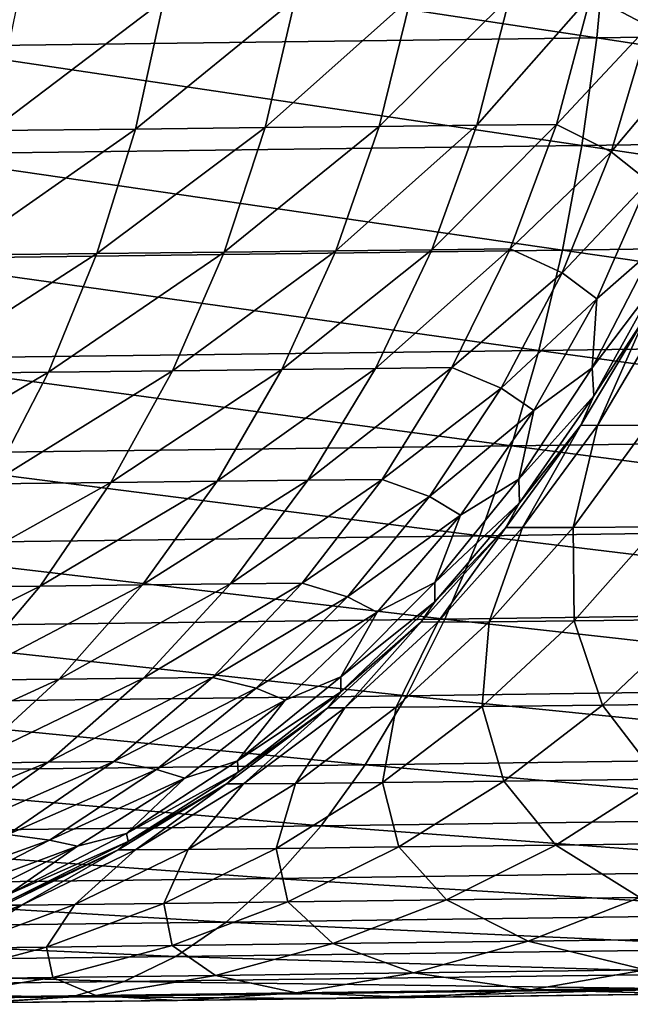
# Model space of a CAD drawing. Header units: metres. Extents: x -105 to 105, y -72 to 59.
# Tile 161 of 256: x 9.805 to 10.743, y -71.723 to -70.21. Entities that reach past the tile are written whole.
import ezdxf

# ---------------------------------------------------------------- set-up
doc = ezdxf.new("R2010")
doc.units = ezdxf.units.M
doc.layers.add('solid_509431_AD150_SW0001', color=7, linetype='CONTINUOUS')

msp = doc.modelspace()

# ---------------------------------------------------------------- linework, layer by layer
at = {"layer": 'solid_509431_AD150_SW0001'}
for points in [[(10.682822, -70.173256, -94.613449), (10.809452, -70.022545, -94.291512), (10.771388, -70.220467, -94.280876)], [(11.729267, -70.054482, 13.282111), (10.708026, -70.068726, 13.859554), (11.711654, -70.22406, 13.248969)], [(9.658438, -70.082016, 14.38369), (9.643933, -70.251511, 14.348679), (10.691946, -70.238258, 13.825432)], [(10.708026, -70.068726, 13.859554), (9.658438, -70.082016, 14.38369), (10.691946, -70.238258, 13.825432)], [(10.708026, -70.068726, 13.859554), (10.691946, -70.238258, 13.825432), (11.711654, -70.22406, 13.248969)], [(10.507783, -70.372612, -94.910004), (10.682822, -70.173256, -94.613449), (10.630333, -70.371223, -94.594734)], [(10.558574, -70.174652, -94.933113), (10.682822, -70.173256, -94.613449), (10.507783, -70.372612, -94.910004)], [(10.630333, -70.371223, -94.594734), (10.682822, -70.173256, -94.613449), (10.771388, -70.220467, -94.280876)], [(10.026974, -70.18055, -95.829247), (9.76208, -70.380859, -96.05619), (9.802559, -70.182968, -96.095215)], [(10.026974, -70.18055, -95.829247), (9.983436, -70.378456, -95.793861), (9.76208, -70.380859, -96.05619)], [(10.228685, -70.178337, -95.545624), (9.983436, -70.378456, -95.793861), (10.026974, -70.18055, -95.829247)], [(10.228685, -70.178337, -95.545624), (10.182397, -70.376266, -95.514122), (9.983436, -70.378456, -95.793861)], [(10.406301, -70.176361, -95.246193), (10.182397, -70.376266, -95.514122), (10.228685, -70.178337, -95.545624)], [(10.406301, -70.176361, -95.246193), (10.357589, -70.374306, -95.218796), (10.182397, -70.376266, -95.514122)], [(10.558574, -70.174652, -94.933113), (10.357589, -70.374306, -95.218796), (10.406301, -70.176361, -95.246193)], [(10.558574, -70.174652, -94.933113), (10.507783, -70.372612, -94.910004), (10.357589, -70.374306, -95.218796)], [(10.630333, -70.371223, -94.594734), (10.771388, -70.220467, -94.280876), (10.714229, -70.413406, -94.265205)], [(11.711654, -70.22406, 13.248969), (10.691946, -70.238258, 13.825432), (11.686502, -70.389748, 13.203355)], [(10.833295, -70.271484, -93.946312), (10.714229, -70.413406, -94.265205), (10.771388, -70.220467, -94.280876)], [(10.691946, -70.238258, 13.825432), (9.643933, -70.251511, 14.348679), (10.668984, -70.403893, 13.77847)], [(10.691946, -70.238258, 13.825432), (10.668984, -70.403893, 13.77847), (11.686502, -70.389748, 13.203355)], [(9.643933, -70.251511, 14.348679), (9.623222, -70.417084, 14.300493), (10.668984, -70.403893, 13.77847)], [(10.833295, -70.271484, -93.946312), (10.771616, -70.458916, -93.934097), (10.714229, -70.413406, -94.265205)], [(9.983436, -70.378456, -95.793861), (9.706806, -70.571922, -96.003662), (9.76208, -70.380859, -96.05619)], [(9.983436, -70.378456, -95.793861), (9.92404, -70.56955, -95.746239), (9.706806, -70.571922, -96.003662)], [(10.182397, -70.376266, -95.514122), (9.92404, -70.56955, -95.746239), (9.983436, -70.378456, -95.793861)], [(10.182397, -70.376266, -95.514122), (10.119294, -70.567398, -95.471733), (9.92404, -70.56955, -95.746239)], [(10.357589, -70.374306, -95.218796), (10.119294, -70.567398, -95.471733), (10.182397, -70.376266, -95.514122)], [(10.357589, -70.374306, -95.218796), (10.291222, -70.56546, -95.181923), (10.119294, -70.567398, -95.471733)], [(10.507783, -70.372612, -94.910004), (10.291222, -70.56546, -95.181923), (10.357589, -70.374306, -95.218796)], [(10.507783, -70.372612, -94.910004), (10.438616, -70.563789, -94.878922), (10.291222, -70.56546, -95.181923)], [(10.438616, -70.563789, -94.878922), (10.630333, -70.371223, -94.594734), (10.558881, -70.562416, -94.569542)], [(10.507783, -70.372612, -94.910004), (10.630333, -70.371223, -94.594734), (10.438616, -70.563789, -94.878922)], [(10.558881, -70.562416, -94.569542), (10.630333, -70.371223, -94.594734), (10.714229, -70.413406, -94.265205)], [(11.686502, -70.389748, 13.203355), (10.668984, -70.403893, 13.77847), (11.654004, -70.550293, 13.145613)], [(10.668984, -70.403893, 13.77847), (9.623222, -70.417084, 14.300493), (10.639316, -70.564362, 13.719023)], [(10.558881, -70.562416, -94.569542), (10.714229, -70.413406, -94.265205), (10.638556, -70.59938, -94.244667)], [(10.771616, -70.458916, -93.934097), (10.638556, -70.59938, -94.244667), (10.714229, -70.413406, -94.265205)], [(10.668984, -70.403893, 13.77847), (10.639316, -70.564362, 13.719023), (11.654004, -70.550293, 13.145613)], [(9.623222, -70.417084, 14.300493), (9.59646, -70.577484, 14.239497), (10.639316, -70.564362, 13.719023)], [(10.771616, -70.458916, -93.934097), (10.69206, -70.639229, -93.918465), (10.638556, -70.59938, -94.244667)], [(10.779026, -70.563004, -93.601135), (10.69206, -70.639229, -93.918465), (10.771616, -70.458916, -93.934097)], [(11.654004, -70.550293, 13.145613), (10.639316, -70.564362, 13.719023), (11.614404, -70.704491, 13.07618)], [(10.639316, -70.564362, 13.719023), (9.59646, -70.577484, 14.239497), (10.603162, -70.718468, 13.647536)], [(10.291222, -70.56546, -95.181923), (10.040046, -70.749702, -95.418892), (10.119294, -70.567398, -95.471733)], [(10.291222, -70.56546, -95.181923), (10.207902, -70.74781, -95.135979), (10.040046, -70.749702, -95.418892)], [(10.438616, -70.563789, -94.878922), (10.207902, -70.74781, -95.135979), (10.291222, -70.56546, -95.181923)], [(10.438616, -70.563789, -94.878922), (10.351805, -70.74617, -94.840172), (10.207902, -70.74781, -95.135979)], [(10.351805, -70.74617, -94.840172), (10.558881, -70.562416, -94.569542), (10.469221, -70.744827, -94.538162)], [(10.438616, -70.563789, -94.878922), (10.558881, -70.562416, -94.569542), (10.351805, -70.74617, -94.840172)], [(10.469221, -70.744827, -94.538162), (10.558881, -70.562416, -94.569542), (10.638556, -70.59938, -94.244667)], [(10.639316, -70.564362, 13.719023), (10.603162, -70.718468, 13.647536), (11.614404, -70.704491, 13.07618)], [(10.779026, -70.563004, -93.601135), (10.684742, -70.74501, -93.589218), (10.69206, -70.639229, -93.918465)], [(10.784746, -70.612999, -93.27607), (10.684742, -70.74501, -93.589218), (10.779026, -70.563004, -93.601135)], [(9.59646, -70.577484, 14.239497), (9.56385, -70.731506, 14.166148), (10.603162, -70.718468, 13.647536)], [(9.92404, -70.56955, -95.746239), (9.637321, -70.754143, -95.938187), (9.706806, -70.571922, -96.003662)], [(9.92404, -70.56955, -95.746239), (9.849414, -70.751823, -95.686882), (9.637321, -70.754143, -95.938187)], [(10.119294, -70.567398, -95.471733), (9.849414, -70.751823, -95.686882), (9.92404, -70.56955, -95.746239)], [(10.119294, -70.567398, -95.471733), (10.040046, -70.749702, -95.418892), (9.849414, -70.751823, -95.686882)], [(10.469221, -70.744827, -94.538162), (10.638556, -70.59938, -94.244667), (10.54514, -70.776512, -94.21946)], [(10.69206, -70.639229, -93.918465), (10.54514, -70.776512, -94.21946), (10.638556, -70.59938, -94.244667)], [(10.784746, -70.612999, -93.27607), (10.68756, -70.787994, -93.270134), (10.684742, -70.74501, -93.589218)], [(10.784746, -70.612999, -93.27607), (10.767155, -70.665817, -92.957733), (10.68756, -70.787994, -93.270134)], [(10.69206, -70.639229, -93.918465), (10.595407, -70.810654, -93.899582), (10.54514, -70.776512, -94.21946)], [(10.684742, -70.74501, -93.589218), (10.595407, -70.810654, -93.899582), (10.69206, -70.639229, -93.918465)], [(10.767155, -70.665817, -92.957733), (10.767155, -70.665817, -33.705761), (10.667624, -70.833344, -33.705761)], [(10.693027, -70.833733, -32.815468), (10.667624, -70.833344, -33.705761), (10.767155, -70.665817, -33.705761)], [(10.667624, -70.833344, -92.957733), (10.767155, -70.665817, -92.957733), (10.667624, -70.833344, -33.705761)], [(10.68756, -70.787994, -93.270134), (10.767155, -70.665817, -92.957733), (10.667624, -70.833344, -92.957733)], [(10.792414, -70.666321, -32.821354), (10.693027, -70.833733, -32.815468), (10.767155, -70.665817, -33.705761)], [(10.770205, -70.833435, -31.927206), (10.693027, -70.833733, -32.815468), (10.792414, -70.666321, -32.821354)], [(11.614404, -70.704491, 13.07618), (10.603162, -70.718468, 13.647536), (11.568, -70.851166, 12.995577)], [(9.56385, -70.731506, 14.166148), (9.525638, -70.877983, 14.081002), (10.560798, -70.865044, 13.564552)], [(10.603162, -70.718468, 13.647536), (9.56385, -70.731506, 14.166148), (10.560798, -70.865044, 13.564552)], [(10.603162, -70.718468, 13.647536), (10.560798, -70.865044, 13.564552), (11.568, -70.851166, 12.995577)], [(10.207902, -70.74781, -95.135979), (9.945488, -70.921272, -95.356178), (10.040046, -70.749702, -95.418892)], [(10.207902, -70.74781, -95.135979), (10.10851, -70.919426, -95.081436), (9.945488, -70.921272, -95.356178)], [(10.351805, -70.74617, -94.840172), (10.10851, -70.919426, -95.081436), (10.207902, -70.74781, -95.135979)], [(10.351805, -70.74617, -94.840172), (10.248267, -70.917824, -94.794189), (10.10851, -70.919426, -95.081436)], [(10.248267, -70.917824, -94.794189), (10.469221, -70.744827, -94.538162), (10.362301, -70.916512, -94.500908)], [(10.351805, -70.74617, -94.840172), (10.469221, -70.744827, -94.538162), (10.248267, -70.917824, -94.794189)], [(10.362301, -70.916512, -94.500908), (10.469221, -70.744827, -94.538162), (10.54514, -70.776512, -94.21946)], [(10.684742, -70.74501, -93.589218), (10.572433, -70.916313, -93.575089), (10.595407, -70.810654, -93.899582)], [(10.68756, -70.787994, -93.270134), (10.572433, -70.916313, -93.575089), (10.684742, -70.74501, -93.589218)], [(9.849414, -70.751823, -95.686882), (9.554362, -70.925598, -95.860451), (9.637321, -70.754143, -95.938187)], [(9.849414, -70.751823, -95.686882), (9.760346, -70.923332, -95.616409), (9.554362, -70.925598, -95.860451)], [(10.040046, -70.749702, -95.418892), (9.760346, -70.923332, -95.616409), (9.849414, -70.751823, -95.686882)], [(10.040046, -70.749702, -95.418892), (9.945488, -70.921272, -95.356178), (9.760346, -70.923332, -95.616409)], [(10.362301, -70.916512, -94.500908), (10.54514, -70.776512, -94.21946), (10.434933, -70.942986, -94.189857)], [(10.595407, -70.810654, -93.899582), (10.434933, -70.942986, -94.189857), (10.54514, -70.776512, -94.21946)], [(10.68756, -70.787994, -93.270134), (10.573392, -70.952377, -93.263184), (10.572433, -70.916313, -93.575089)], [(10.68756, -70.787994, -93.270134), (10.667624, -70.833344, -92.957733), (10.573392, -70.952377, -93.263184)], [(10.595407, -70.810654, -93.899582), (10.482599, -70.971519, -93.877625), (10.434933, -70.942986, -94.189857)], [(10.572433, -70.916313, -93.575089), (10.482599, -70.971519, -93.877625), (10.595407, -70.810654, -93.899582)], [(10.552262, -70.990387, -92.957733), (10.667624, -70.833344, -92.957733), (10.552263, -70.990387, -33.705761)], [(10.573392, -70.952377, -93.263184), (10.667624, -70.833344, -92.957733), (10.552262, -70.990387, -92.957733)], [(10.667624, -70.833344, -92.957733), (10.667624, -70.833344, -33.705761), (10.552263, -70.990387, -33.705761)], [(10.577856, -70.990654, -32.80867), (10.552263, -70.990387, -33.705761), (10.667624, -70.833344, -33.705761)], [(10.693027, -70.833733, -32.815468), (10.577856, -70.990654, -32.80867), (10.667624, -70.833344, -33.705761)], [(10.655629, -70.99025, -31.913628), (10.577856, -70.990654, -32.80867), (10.693027, -70.833733, -32.815468)], [(10.770205, -70.833435, -31.927206), (10.655629, -70.99025, -31.913628), (10.693027, -70.833733, -32.815468)], [(10.785327, -70.989143, -31.024637), (10.655629, -70.99025, -31.913628), (10.770205, -70.833435, -31.927206)], [(11.568, -70.851166, 12.995577), (10.560798, -70.865044, 13.564552), (11.515141, -70.989227, 12.904414)], [(10.560798, -70.865044, 13.564552), (9.525638, -70.877983, 14.081002), (10.512541, -71.002983, 13.470695)], [(10.560798, -70.865044, 13.564552), (10.512541, -71.002983, 13.470695), (11.515141, -70.989227, 12.904414)], [(9.525638, -70.877983, 14.081002), (9.482111, -71.015808, 13.984699), (10.512541, -71.002983, 13.470695)], [(9.945488, -70.921272, -95.356178), (9.657782, -71.082275, -95.535583), (9.760346, -70.923332, -95.616409)], [(9.945488, -70.921272, -95.356178), (9.836623, -71.080276, -95.284233), (9.657782, -71.082275, -95.535583)], [(10.10851, -70.919426, -95.081436), (9.836623, -71.080276, -95.284233), (9.945488, -70.921272, -95.356178)], [(10.10851, -70.919426, -95.081436), (9.994097, -71.078484, -95.018883), (9.836623, -71.080276, -95.284233)], [(10.248267, -70.917824, -94.794189), (9.994097, -71.078484, -95.018883), (10.10851, -70.919426, -95.081436)], [(10.248267, -70.917824, -94.794189), (10.129099, -71.076935, -94.74144), (9.994097, -71.078484, -95.018883)], [(10.129099, -71.076935, -94.74144), (10.362301, -70.916512, -94.500908), (10.239252, -71.075668, -94.458176)], [(10.248267, -70.917824, -94.794189), (10.362301, -70.916512, -94.500908), (10.129099, -71.076935, -94.74144)], [(10.239252, -71.075668, -94.458176), (10.362301, -70.916512, -94.500908), (10.434933, -70.942986, -94.189857)], [(10.572433, -70.916313, -93.575089), (10.443283, -71.075111, -93.558899), (10.482599, -70.971519, -93.877625)], [(10.573392, -70.952377, -93.263184), (10.443283, -71.075111, -93.558899), (10.572433, -70.916313, -93.575089)], [(10.239252, -71.075668, -94.458176), (10.434933, -70.942986, -94.189857), (10.309056, -71.097115, -94.156143)], [(10.482599, -70.971519, -93.877625), (10.309056, -71.097115, -94.156143), (10.434933, -70.942986, -94.189857)], [(10.573392, -70.952377, -93.263184), (10.443386, -71.1045, -93.255295), (10.443283, -71.075111, -93.558899)], [(10.573392, -70.952377, -93.263184), (10.552262, -70.990387, -92.957733), (10.443386, -71.1045, -93.255295)], [(10.482599, -70.971519, -93.877625), (10.35474, -71.120247, -93.852814), (10.309056, -71.097115, -94.156143)], [(10.443283, -71.075111, -93.558899), (10.35474, -71.120247, -93.852814), (10.482599, -70.971519, -93.877625)], [(10.552262, -70.990387, -92.957733), (10.552263, -70.990387, -33.705761), (10.422166, -71.13546, -33.705761)], [(10.44799, -71.13562, -32.801025), (10.422166, -71.13546, -33.705761), (10.552263, -70.990387, -33.705761)], [(10.422166, -71.13546, -92.957733), (10.552262, -70.990387, -92.957733), (10.422166, -71.13546, -33.705761)], [(10.443386, -71.1045, -93.255295), (10.552262, -70.990387, -92.957733), (10.422166, -71.13546, -92.957733)], [(10.577856, -70.990654, -32.80867), (10.44799, -71.13562, -32.801025), (10.552263, -70.990387, -33.705761)], [(11.515141, -70.989227, 12.904414), (10.512541, -71.002983, 13.470695), (11.456229, -71.11763, 12.803378)], [(10.655629, -70.99025, -31.913628), (10.52645, -71.135094, -31.898359), (10.577856, -70.990654, -32.80867)], [(10.657287, -71.133881, -31.001797), (10.52645, -71.135094, -31.898359), (10.655629, -70.99025, -31.913628)], [(10.785327, -70.989143, -31.024637), (10.657287, -71.133881, -31.001797), (10.655629, -70.99025, -31.913628)], [(10.840062, -71.131943, -30.114309), (10.657287, -71.133881, -31.001797), (10.785327, -70.989143, -31.024637)], [(10.512541, -71.002983, 13.470695), (9.482111, -71.015808, 13.984699), (10.458756, -71.131248, 13.366673)], [(10.52645, -71.135094, -31.898359), (10.44799, -71.13562, -32.801025), (10.577856, -70.990654, -32.80867)], [(10.512541, -71.002983, 13.470695), (10.458756, -71.131248, 13.366673), (11.456229, -71.11763, 12.803378)], [(9.482111, -71.015808, 13.984699), (9.433598, -71.143951, 13.877967), (10.458756, -71.131248, 13.366673)], [(9.836623, -71.080276, -95.284233), (9.542802, -71.226959, -95.445244), (9.657782, -71.082275, -95.535583)], [(9.836623, -71.080276, -95.284233), (9.714601, -71.225037, -95.203835), (9.542802, -71.226959, -95.445244)], [(9.994097, -71.078484, -95.018883), (9.714601, -71.225037, -95.203835), (9.836623, -71.080276, -95.284233)], [(9.994097, -71.078484, -95.018883), (9.865873, -71.223312, -94.948967), (9.714601, -71.225037, -95.203835)], [(10.129099, -71.076935, -94.74144), (9.865873, -71.223312, -94.948967), (9.994097, -71.078484, -95.018883)], [(10.129099, -71.076935, -94.74144), (9.995559, -71.221825, -94.682495), (9.865873, -71.223312, -94.948967)], [(9.995559, -71.221825, -94.682495), (10.239252, -71.075668, -94.458176), (10.101375, -71.220596, -94.410423)], [(10.129099, -71.076935, -94.74144), (10.239252, -71.075668, -94.458176), (9.995559, -71.221825, -94.682495)], [(10.101375, -71.220596, -94.410423), (10.239252, -71.075668, -94.458176), (10.309056, -71.097115, -94.156143)], [(10.443283, -71.075111, -93.558899), (10.298654, -71.219727, -93.54081), (10.35474, -71.120247, -93.852814)], [(10.443386, -71.1045, -93.255295), (10.298654, -71.219727, -93.54081), (10.443283, -71.075111, -93.558899)], [(10.101375, -71.220596, -94.410423), (10.309056, -71.097115, -94.156143), (10.168792, -71.23732, -94.118675)], [(10.35474, -71.120247, -93.852814), (10.168792, -71.23732, -94.118675), (10.309056, -71.097115, -94.156143)], [(10.443386, -71.1045, -93.255295), (10.298846, -71.242828, -93.246552), (10.298654, -71.219727, -93.54081)], [(10.443386, -71.1045, -93.255295), (10.422166, -71.13546, -92.957733), (10.298846, -71.242828, -93.246552)], [(10.35474, -71.120247, -93.852814), (10.213078, -71.255394, -93.825386), (10.168792, -71.23732, -94.118675)], [(10.298654, -71.219727, -93.54081), (10.213078, -71.255394, -93.825386), (10.35474, -71.120247, -93.852814)], [(11.456229, -71.11763, 12.803378), (10.458756, -71.131248, 13.366673), (11.391705, -71.235397, 12.693231)], [(10.458756, -71.131248, 13.366673), (9.433598, -71.143951, 13.877967), (10.39985, -71.248871, 13.25327)], [(10.422166, -71.13546, -92.957733), (10.422166, -71.13546, -33.705761), (10.278569, -71.267189, -33.705761)], [(10.304665, -71.267235, -32.79261), (10.278569, -71.267189, -33.705761), (10.422166, -71.13546, -33.705761)], [(10.278569, -71.267189, -92.957733), (10.422166, -71.13546, -92.957733), (10.278569, -71.267189, -33.705761)], [(10.298846, -71.242828, -93.246552), (10.422166, -71.13546, -92.957733), (10.278569, -71.267189, -92.957733)], [(10.44799, -71.13562, -32.801025), (10.304665, -71.267235, -32.79261), (10.422166, -71.13546, -33.705761)], [(10.383894, -71.266609, -31.881548), (10.304665, -71.267235, -32.79261), (10.44799, -71.13562, -32.801025)], [(10.52645, -71.135094, -31.898359), (10.383894, -71.266609, -31.881548), (10.44799, -71.13562, -32.801025)], [(10.515996, -71.265289, -30.976652), (10.383894, -71.266609, -31.881548), (10.52645, -71.135094, -31.898359)], [(10.458756, -71.131248, 13.366673), (10.39985, -71.248871, 13.25327), (11.391705, -71.235397, 12.693231)], [(10.657287, -71.133881, -31.001797), (10.515996, -71.265289, -30.976652), (10.52645, -71.135094, -31.898359)], [(10.700529, -71.263252, -30.080917), (10.515996, -71.265289, -30.976652), (10.657287, -71.133881, -31.001797)], [(10.840062, -71.131943, -30.114309), (10.700529, -71.263252, -30.080917), (10.657287, -71.133881, -31.001797)], [(10.936876, -71.26046, -29.197392), (10.700529, -71.263252, -30.080917), (10.840062, -71.131943, -30.114309)], [(9.433598, -71.143951, 13.877967), (9.380464, -71.261444, 13.76161), (10.39985, -71.248871, 13.25327)], [(9.865873, -71.223312, -94.948967), (9.580713, -71.354019, -95.115822), (9.714601, -71.225037, -95.203835)], [(9.865873, -71.223312, -94.948967), (9.725196, -71.352379, -94.872437), (9.580713, -71.354019, -95.115822)], [(9.995559, -71.221825, -94.682495), (9.725196, -71.352379, -94.872437), (9.865873, -71.223312, -94.948967)], [(9.995559, -71.221825, -94.682495), (9.84906, -71.350952, -94.617973), (9.725196, -71.352379, -94.872437)], [(9.84906, -71.350952, -94.617973), (10.101375, -71.220596, -94.410423), (9.950128, -71.349785, -94.358154)], [(9.995559, -71.221825, -94.682495), (10.101375, -71.220596, -94.410423), (9.84906, -71.350952, -94.617973)], [(9.950128, -71.349785, -94.358154), (10.101375, -71.220596, -94.410423), (10.168792, -71.23732, -94.118675)], [(10.298654, -71.219727, -93.54081), (10.140069, -71.348633, -93.521011), (10.213078, -71.255394, -93.825386)], [(10.298846, -71.242828, -93.246552), (10.140069, -71.348633, -93.521011), (10.298654, -71.219727, -93.54081)], [(9.950128, -71.349785, -94.358154), (10.168792, -71.23732, -94.118675), (10.01557, -71.362183, -94.077827)], [(10.213078, -71.255394, -93.825386), (10.01557, -71.362183, -94.077827), (10.168792, -71.23732, -94.118675)], [(10.298846, -71.242828, -93.246552), (10.14122, -71.36599, -93.23703), (10.140069, -71.348633, -93.521011)], [(10.298846, -71.242828, -93.246552), (10.278569, -71.267189, -92.957733), (10.14122, -71.36599, -93.23703)], [(11.391705, -71.235397, 12.693231), (10.39985, -71.248871, 13.25327), (11.322057, -71.341652, 12.574802)], [(9.380464, -71.261444, 13.76161), (9.32311, -71.367386, 13.636505), (10.336265, -71.354965, 13.131343)], [(10.39985, -71.248871, 13.25327), (9.380464, -71.261444, 13.76161), (10.336265, -71.354965, 13.131343)], [(10.213078, -71.255394, -93.825386), (10.058997, -71.375641, -93.795609), (10.01557, -71.362183, -94.077827)], [(10.140069, -71.348633, -93.521011), (10.058997, -71.375641, -93.795609), (10.213078, -71.255394, -93.825386)], [(10.39985, -71.248871, 13.25327), (10.336265, -71.354965, 13.131343), (11.322057, -71.341652, 12.574802)], [(10.936876, -71.26046, -29.197392), (10.788017, -71.377121, -29.152464), (10.700529, -71.263252, -30.080917)], [(10.278569, -71.267189, -92.957733), (10.278569, -71.267189, -33.705761), (10.122835, -71.384315, -33.705761)], [(10.149236, -71.38427, -32.783501), (10.122835, -71.384315, -33.705761), (10.278569, -71.267189, -33.705761)], [(10.122835, -71.384315, -92.957733), (10.278569, -71.267189, -92.957733), (10.122835, -71.384315, -33.705761)], [(10.14122, -71.36599, -93.23703), (10.278569, -71.267189, -92.957733), (10.122835, -71.384315, -92.957733)], [(10.304665, -71.267235, -32.79261), (10.149236, -71.38427, -32.783501), (10.278569, -71.267189, -33.705761)], [(10.22931, -71.383545, -31.863354), (10.149236, -71.38427, -32.783501), (10.304665, -71.267235, -32.79261)], [(10.383894, -71.266609, -31.881548), (10.22931, -71.383545, -31.863354), (10.304665, -71.267235, -32.79261)], [(10.362793, -71.382126, -30.94944), (10.22931, -71.383545, -31.863354), (10.383894, -71.266609, -31.881548)], [(10.515996, -71.265289, -30.976652), (10.362793, -71.382126, -30.94944), (10.383894, -71.266609, -31.881548)], [(10.549236, -71.379997, -30.044783), (10.362793, -71.382126, -30.94944), (10.515996, -71.265289, -30.976652)], [(10.700529, -71.263252, -30.080917), (10.549236, -71.379997, -30.044783), (10.515996, -71.265289, -30.976652)], [(10.788017, -71.377121, -29.152464), (10.549236, -71.379997, -30.044783), (10.700529, -71.263252, -30.080917)], [(9.84906, -71.350952, -94.617973), (9.573551, -71.46431, -94.790108), (9.725196, -71.352379, -94.872437)], [(9.84906, -71.350952, -94.617973), (9.691153, -71.462959, -94.548553), (9.573551, -71.46431, -94.790108)], [(9.691153, -71.462959, -94.548553), (9.950128, -71.349785, -94.358154), (9.787109, -71.461853, -94.301926)], [(9.84906, -71.350952, -94.617973), (9.950128, -71.349785, -94.358154), (9.691153, -71.462959, -94.548553)], [(9.787109, -71.461853, -94.301926), (9.950128, -71.349785, -94.358154), (10.01557, -71.362183, -94.077827)], [(10.140069, -71.348633, -93.521011), (9.969201, -71.46048, -93.499725), (10.058997, -71.375641, -93.795609)], [(10.14122, -71.36599, -93.23703), (9.969201, -71.46048, -93.499725), (10.140069, -71.348633, -93.521011)], [(11.322057, -71.341652, 12.574802), (10.336265, -71.354965, 13.131343), (11.247809, -71.435585, 12.448986)], [(9.32311, -71.367386, 13.636505), (9.26197, -71.460999, 13.503596), (10.26848, -71.44873, 13.001809)], [(10.336265, -71.354965, 13.131343), (9.32311, -71.367386, 13.636505), (10.26848, -71.44873, 13.001809)], [(9.787109, -71.461853, -94.301926), (10.01557, -71.362183, -94.077827), (9.850948, -71.470421, -94.034012)], [(10.058997, -71.375641, -93.795609), (9.850948, -71.470421, -94.034012), (10.01557, -71.362183, -94.077827)], [(10.14122, -71.36599, -93.23703), (9.97209, -71.47274, -93.22683), (9.969201, -71.46048, -93.499725)], [(10.14122, -71.36599, -93.23703), (10.122835, -71.384315, -92.957733), (9.97209, -71.47274, -93.22683)], [(10.336265, -71.354965, 13.131343), (10.26848, -71.44873, 13.001809), (11.247809, -71.435585, 12.448986)], [(10.058997, -71.375641, -93.795609), (9.894004, -71.479797, -93.763779), (9.850948, -71.470421, -94.034012)], [(9.969201, -71.46048, -93.499725), (9.894004, -71.479797, -93.763779), (10.058997, -71.375641, -93.795609)], [(10.22931, -71.383545, -31.863354), (10.064164, -71.484795, -31.843946), (10.149236, -71.38427, -32.783501)], [(10.199126, -71.483299, -30.920416), (10.064164, -71.484795, -31.843946), (10.22931, -71.383545, -31.863354)], [(10.362793, -71.382126, -30.94944), (10.199126, -71.483299, -30.920416), (10.22931, -71.383545, -31.863354)], [(10.387614, -71.481087, -30.006248), (10.199126, -71.483299, -30.920416), (10.362793, -71.382126, -30.94944)], [(10.549236, -71.379997, -30.044783), (10.387614, -71.481087, -30.006248), (10.362793, -71.382126, -30.94944)], [(10.628996, -71.478134, -29.104553), (10.387614, -71.481087, -30.006248), (10.549236, -71.379997, -30.044783)], [(10.788017, -71.377121, -29.152464), (10.628996, -71.478134, -29.104553), (10.549236, -71.379997, -30.044783)], [(10.922458, -71.474396, -28.218374), (10.628996, -71.478134, -29.104553), (10.788017, -71.377121, -29.152464)], [(10.122835, -71.384315, -92.957733), (10.122835, -71.384315, -33.705761), (9.956442, -71.485725, -33.705761)], [(9.983179, -71.485596, -32.773781), (9.956442, -71.485725, -33.705761), (10.122835, -71.384315, -33.705761)], [(9.956442, -71.485725, -92.957733), (10.122835, -71.384315, -92.957733), (9.956442, -71.485725, -33.705761)], [(9.97209, -71.47274, -93.22683), (10.122835, -71.384315, -92.957733), (9.956442, -71.485725, -92.957733)], [(10.149236, -71.38427, -32.783501), (9.983179, -71.485596, -32.773781), (10.122835, -71.384315, -33.705761)], [(10.064164, -71.484795, -31.843946), (9.983179, -71.485596, -32.773781), (10.149236, -71.38427, -32.783501)], [(11.247809, -71.435585, 12.448986), (10.26848, -71.44873, 13.001809), (11.169523, -71.516487, 12.316732)], [(10.26848, -71.44873, 13.001809), (9.26197, -71.460999, 13.503596), (10.19701, -71.529457, 12.865646)], [(10.26848, -71.44873, 13.001809), (10.19701, -71.529457, 12.865646), (11.169523, -71.516487, 12.316732)], [(9.26197, -71.460999, 13.503596), (9.197502, -71.541565, 13.363887), (10.19701, -71.529457, 12.865646)], [(9.614044, -71.555618, -94.242317), (9.787109, -71.461853, -94.301926), (9.850948, -71.470421, -94.034012)], [(9.614044, -71.555618, -94.242317), (9.850948, -71.470421, -94.034012), (9.676605, -71.560944, -93.987686)], [(9.894004, -71.479797, -93.763779), (9.676605, -71.560944, -93.987686), (9.850948, -71.470421, -94.034012)], [(9.969201, -71.46048, -93.499725), (9.787849, -71.554077, -93.477165), (9.894004, -71.479797, -93.763779)], [(9.97209, -71.47274, -93.22683), (9.787849, -71.554077, -93.477165), (9.969201, -71.46048, -93.499725)], [(9.97209, -71.47274, -93.22683), (9.79315, -71.562012, -93.216049), (9.787849, -71.554077, -93.477165)], [(9.97209, -71.47274, -93.22683), (9.956442, -71.485725, -92.957733), (9.79315, -71.562012, -93.216049)], [(10.922458, -71.474396, -28.218374), (10.75809, -71.558746, -28.158247), (10.628996, -71.478134, -29.104553)], [(9.894004, -71.479797, -93.763779), (9.71971, -71.566856, -93.730202), (9.676605, -71.560944, -93.987686)], [(9.787849, -71.554077, -93.477165), (9.71971, -71.566856, -93.730202), (9.894004, -71.479797, -93.763779)], [(9.956442, -71.485725, -92.957733), (9.956442, -71.485725, -33.705761), (9.78097, -71.570465, -33.705761)], [(9.808069, -71.570267, -32.76355), (9.78097, -71.570465, -33.705761), (9.956442, -71.485725, -33.705761)], [(9.78097, -71.570465, -92.957733), (9.956442, -71.485725, -92.957733), (9.78097, -71.570465, -33.705761)], [(9.79315, -71.562012, -93.216049), (9.956442, -71.485725, -92.957733), (9.78097, -71.570465, -92.957733)], [(9.983179, -71.485596, -32.773781), (9.808069, -71.570267, -32.76355), (9.956442, -71.485725, -33.705761)], [(9.890019, -71.569397, -31.823511), (9.808069, -71.570267, -32.76355), (9.983179, -71.485596, -32.773781)], [(10.064164, -71.484795, -31.843946), (9.890019, -71.569397, -31.823511), (9.983179, -71.485596, -32.773781)], [(10.026547, -71.567833, -30.889858), (9.890019, -71.569397, -31.823511), (10.064164, -71.484795, -31.843946)], [(10.199126, -71.483299, -30.920416), (10.026547, -71.567833, -30.889858), (10.064164, -71.484795, -31.843946)], [(10.217192, -71.565559, -29.965677), (10.026547, -71.567833, -30.889858), (10.199126, -71.483299, -30.920416)], [(10.387614, -71.481087, -30.006248), (10.217192, -71.565559, -29.965677), (10.199126, -71.483299, -30.920416)], [(10.461314, -71.562546, -29.054115), (10.217192, -71.565559, -29.965677), (10.387614, -71.481087, -30.006248)], [(10.628996, -71.478134, -29.104553), (10.461314, -71.562546, -29.054115), (10.387614, -71.481087, -30.006248)], [(10.75809, -71.558746, -28.158247), (10.461314, -71.562546, -29.054115), (10.628996, -71.478134, -29.104553)], [(11.169523, -71.516487, 12.316732), (10.19701, -71.529457, 12.865646), (11.087789, -71.583755, 12.179036)], [(10.19701, -71.529457, 12.865646), (9.197502, -71.541565, 13.363887), (10.12239, -71.596542, 12.723882)], [(10.19701, -71.529457, 12.865646), (10.12239, -71.596542, 12.723882), (11.087789, -71.583755, 12.179036)], [(9.197502, -71.541565, 13.363887), (9.130196, -71.608475, 13.218428), (10.12239, -71.596542, 12.723882)], [(10.461314, -71.562546, -29.054115), (10.286555, -71.629562, -29.001623), (10.217192, -71.565559, -29.965677)], [(10.586781, -71.625725, -28.095675), (10.286555, -71.629562, -29.001623), (10.461314, -71.562546, -29.054115)], [(10.75809, -71.558746, -28.158247), (10.586781, -71.625725, -28.095675), (10.461314, -71.562546, -29.054115)], [(10.939241, -71.621056, -27.20867), (10.586781, -71.625725, -28.095675), (10.75809, -71.558746, -28.158247)], [(9.808069, -71.570267, -32.76355), (9.625567, -71.637474, -32.752899), (9.78097, -71.570465, -33.705761)], [(9.708529, -71.636543, -31.802244), (9.625567, -71.637474, -32.752899), (9.808069, -71.570267, -32.76355)], [(9.890019, -71.569397, -31.823511), (9.708529, -71.636543, -31.802244), (9.808069, -71.570267, -32.76355)], [(9.846688, -71.634933, -30.858053), (9.708529, -71.636543, -31.802244), (9.890019, -71.569397, -31.823511)], [(10.026547, -71.567833, -30.889858), (9.846688, -71.634933, -30.858053), (9.890019, -71.569397, -31.823511)], [(10.03958, -71.632622, -29.923452), (9.846688, -71.634933, -30.858053), (10.026547, -71.567833, -30.889858)], [(10.217192, -71.565559, -29.965677), (10.03958, -71.632622, -29.923452), (10.026547, -71.567833, -30.889858)], [(10.286555, -71.629562, -29.001623), (10.03958, -71.632622, -29.923452), (10.217192, -71.565559, -29.965677)], [(11.087789, -71.583755, 12.179036), (10.12239, -71.596542, 12.723882), (11.003222, -71.636879, 12.036938)], [(9.130196, -71.608475, 13.218428), (9.060557, -71.661232, 13.068318), (10.045185, -71.649475, 12.577583)], [(10.12239, -71.596542, 12.723882), (9.130196, -71.608475, 13.218428), (10.045185, -71.649475, 12.577583)], [(10.12239, -71.596542, 12.723882), (10.045185, -71.649475, 12.577583), (11.003222, -71.636879, 12.036938)], [(10.939241, -71.621056, -27.20867), (10.766753, -71.669998, -27.134096), (10.586781, -71.625725, -28.095675)], [(9.846688, -71.634933, -30.858053), (9.661252, -71.683975, -30.825304), (9.708529, -71.636543, -31.802244)], [(9.856459, -71.681625, -29.879976), (9.661252, -71.683975, -30.825304), (9.846688, -71.634933, -30.858053)], [(10.03958, -71.632622, -29.923452), (9.856459, -71.681625, -29.879976), (9.846688, -71.634933, -30.858053)], [(10.106372, -71.678543, -28.947577), (9.856459, -71.681625, -29.879976), (10.03958, -71.632622, -29.923452)], [(10.286555, -71.629562, -29.001623), (10.106372, -71.678543, -28.947577), (10.03958, -71.632622, -29.923452)], [(11.003222, -71.636879, 12.036938), (10.045185, -71.649475, 12.577583), (10.91646, -71.675453, 11.891508)], [(10.410146, -71.674683, -28.03125), (10.106372, -71.678543, -28.947577), (10.286555, -71.629562, -29.001623)], [(10.586781, -71.625725, -28.095675), (10.410146, -71.674683, -28.03125), (10.286555, -71.629562, -29.001623)], [(10.766753, -71.669998, -27.134096), (10.410146, -71.674683, -28.03125), (10.586781, -71.625725, -28.095675)], [(10.045185, -71.649475, 12.577583), (9.060557, -71.661232, 13.068318), (9.965976, -71.687859, 12.427856)], [(10.045185, -71.649475, 12.577583), (9.965976, -71.687859, 12.427856), (10.91646, -71.675453, 11.891508)], [(9.060557, -71.661232, 13.068318), (8.989111, -71.699432, 12.91469), (9.965976, -71.687859, 12.427856)], [(10.766753, -71.669998, -27.134096), (10.590681, -71.700485, -27.058081), (10.410146, -71.674683, -28.03125)], [(11.00373, -71.694923, -26.173048), (10.590681, -71.700485, -27.058081), (10.766753, -71.669998, -27.134096)], [(9.856459, -71.681625, -29.879976), (9.669559, -71.712128, -29.835657), (9.661252, -71.683975, -30.825304)], [(9.922464, -71.709038, -28.892483), (9.669559, -71.712128, -29.835657), (9.856459, -71.681625, -29.879976)], [(10.106372, -71.678543, -28.947577), (9.922464, -71.709038, -28.892483), (9.856459, -71.681625, -29.879976)], [(10.229853, -71.705177, -27.96558), (9.922464, -71.709038, -28.892483), (10.106372, -71.678543, -28.947577)], [(10.91646, -71.675453, 11.891508), (9.965976, -71.687859, 12.427856), (10.828158, -71.699196, 11.743844)], [(10.410146, -71.674683, -28.03125), (10.229853, -71.705177, -27.96558), (10.106372, -71.678543, -28.947577)], [(10.590681, -71.700485, -27.058081), (10.229853, -71.705177, -27.96558), (10.410146, -71.674683, -28.03125)], [(8.989111, -71.699432, 12.91469), (8.916397, -71.722786, 12.758701), (9.885361, -71.711403, 12.275828)], [(9.965976, -71.687859, 12.427856), (8.989111, -71.699432, 12.91469), (9.885361, -71.711403, 12.275828)], [(9.965976, -71.687859, 12.427856), (9.885361, -71.711403, 12.275828), (10.828158, -71.699196, 11.743844)], [(10.828158, -71.699196, 11.743844), (9.885361, -71.711403, 12.275828), (10.273888, -71.714027, 11.865609)], [(10.590681, -71.700485, -27.058081), (10.412686, -71.712234, -26.981342), (10.229853, -71.705177, -27.96558)], [(10.828158, -71.699196, 11.743844), (10.273888, -71.714027, 11.865609), (10.788917, -71.707245, 11.565272)], [(10.590681, -71.700485, -27.058081), (10.830585, -71.70668, -26.086138), (10.412686, -71.712234, -26.981342)], [(11.00373, -71.694923, -26.173048), (10.830585, -71.70668, -26.086138), (10.590681, -71.700485, -27.058081)], [(9.885361, -71.711403, 12.275828), (8.916397, -71.722786, 12.758701), (9.750399, -71.720581, 12.151169)], [(9.922464, -71.709038, -28.892483), (9.736573, -71.720749, -28.836864), (9.669559, -71.712128, -29.835657)], [(9.922464, -71.709038, -28.892483), (10.047602, -71.716904, -27.899286), (9.736573, -71.720749, -28.836864)], [(9.885361, -71.711403, 12.275828), (9.750399, -71.720581, 12.151169), (10.273888, -71.714027, 11.865609)], [(10.047602, -71.716904, -27.899286), (10.273888, -71.714027, 11.865609), (9.750399, -71.720581, 12.151169)], [(10.229853, -71.705177, -27.96558), (10.047602, -71.716904, -27.899286), (9.922464, -71.709038, -28.892483)], [(10.229853, -71.705177, -27.96558), (10.412686, -71.712234, -26.981342), (10.047602, -71.716904, -27.899286)], [(10.047602, -71.716904, -27.899286), (10.412686, -71.712234, -26.981342), (10.273888, -71.714027, 11.865609)], [(10.412686, -71.712234, -26.981342), (10.788917, -71.707245, 11.565272), (10.273888, -71.714027, 11.865609)], [(10.412686, -71.712234, -26.981342), (10.830585, -71.70668, -26.086138), (10.788917, -71.707245, 11.565272)], [(9.736573, -71.720749, -28.836864), (10.047602, -71.716904, -27.899286), (9.750399, -71.720581, 12.151169)]]:
    msp.add_3dface(points, dxfattribs=at)

doc.saveas('drawing.dxf')
